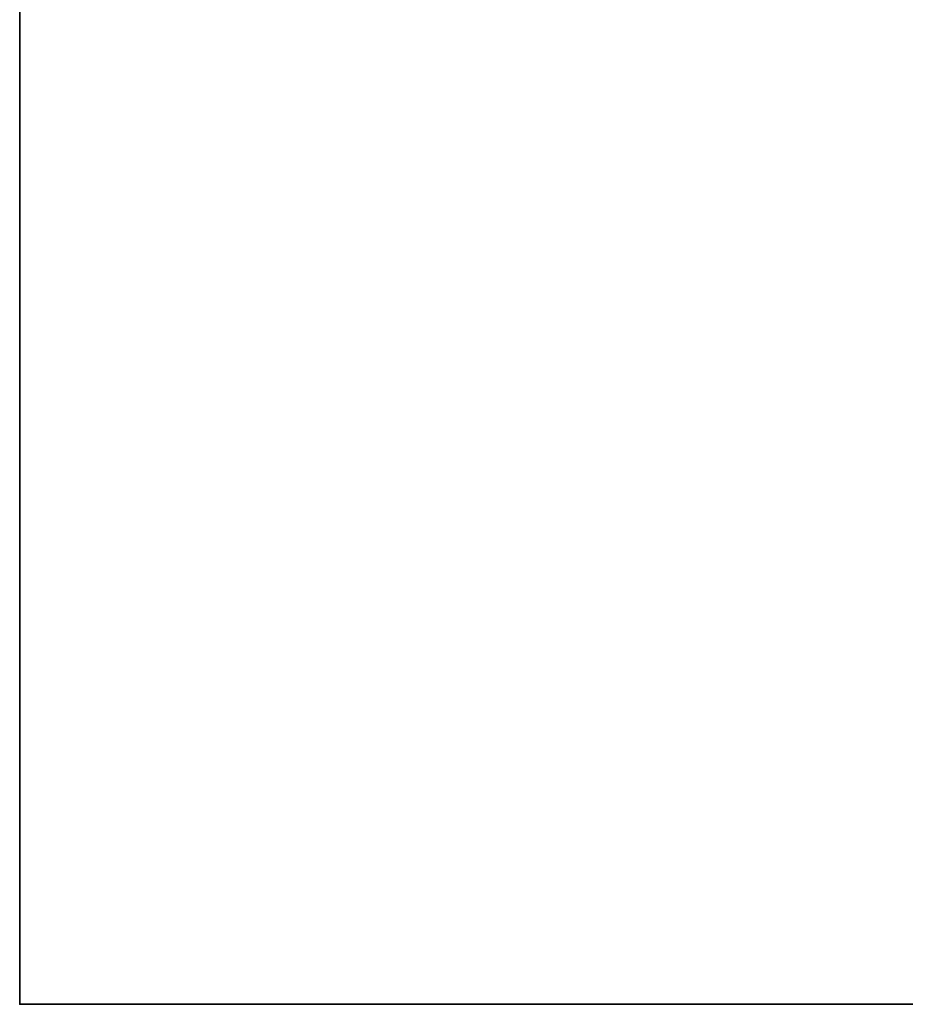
# Model space of a CAD drawing. Header units: millimetres. Extents: x -503 to 6703, y -110 to 193.
# Tile 1 of 256: x -503 to -416, y -14 to 82. Entities that reach past the tile are written whole.
import ezdxf

# ---------------------------------------------------------------- set-up
doc = ezdxf.new("R2010")
doc.units = ezdxf.units.MM
doc.layers.add('151', color=7, linetype='Continuous', true_color=0xffffff)

# ---------------------------------------------------------------- blocks, each defined once
blk = doc.blocks.new('UG_SURFACE_001')
at = {"layer": '151', "color": 252, "linetype": 'Continuous', "lineweight": 35}
for points in [[(-502.5, -14, -7.75), (-502.5, 174.4, -7.75), (-352.5, 174.4, -7.75), (-352.5, -14, -7.75)], [(502.5, -14, 2212.25), (502.5, 174.4, 2212.25), (-502.5, 174.4, 2212.25), (-502.5, -14, 2212.25)], [(-502.5, -14, 2212.25), (-502.5, 174.4, 2212.25), (-502.5, 174.4, -7.75), (-502.5, -14, -7.75)], [(502.5, -14, 2212.25), (-502.5, -14, 2212.25), (-352.5, -14, 2062.25), (352.5, -14, 2062.25)], [(-502.5, -14, 2212.25), (-502.5, -14, -7.75), (-352.5, -14, -7.75), (-352.5, -14, 2062.25)]]:
    blk.add_3dface(points, dxfattribs=at)

msp = doc.modelspace()

# ---------------------------------------------------------------- linework, layer by layer
at = {"layer": '151', "color": 252, "linetype": 'Continuous', "lineweight": -3, "true_color": 0x939598}
for p, q in [((-502.5, -14, 2212.25), (-502.5, 174.4, 2212.25)), ((-502.5, 174.4, -7.75), (-502.5, -14, -7.75)), ((-502.5, -14, -7.75), (-502.5, -14, 2212.25)), ((-502.5, -14, 2212.25), (502.5, -14, 2212.25)), ((-502.5, -14, -7.75), (-352.5, -14, -7.75))]:
    msp.add_line(p, q, dxfattribs=at)

# ---------------------------------------------------------------- block references
msp.add_blockref('UG_SURFACE_001', (0, 0), dxfattribs=at)

doc.saveas('drawing.dxf')
